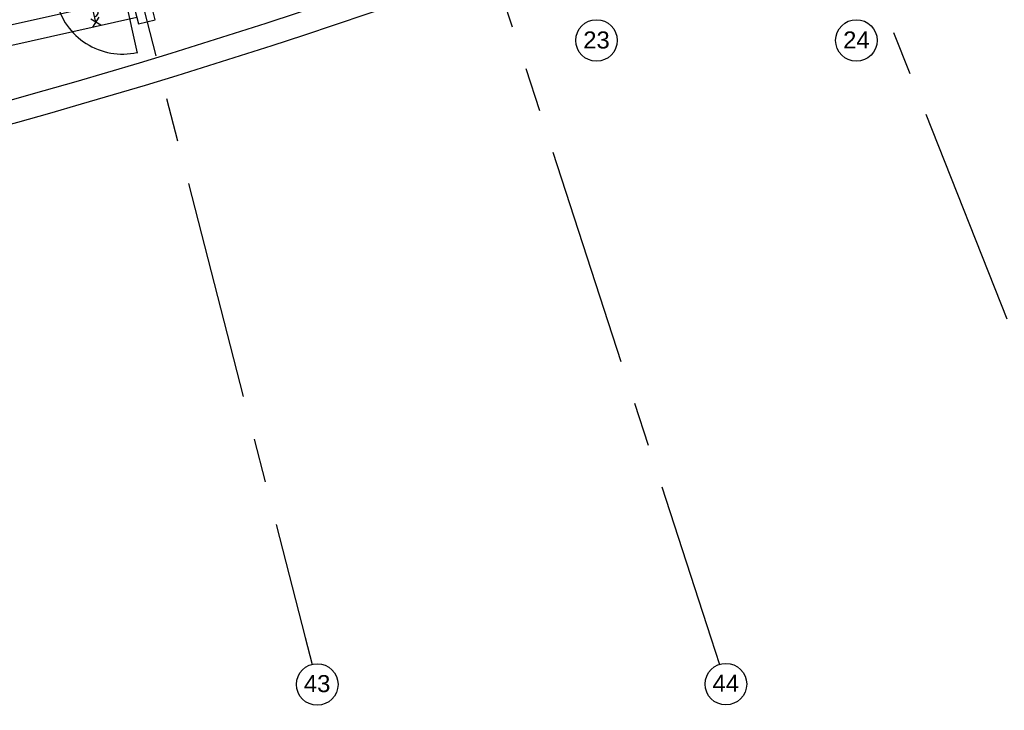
# Model space of a CAD drawing. Header units: millimetres. Extents: x -5940 to 121280, y -35718 to 26615.
# Tile 21 of 51: x 74177 to 88385, y -35713 to -25742. Entities that reach past the tile are written whole.
import ezdxf

# ---------------------------------------------------------------- set-up
doc = ezdxf.new("R2010")
doc.units = ezdxf.units.MM
doc.header["$LTSCALE"] = 100
doc.linetypes.add('CENTER', pattern=[50.8, 31.75, -6.35, 6.35, -6.35])
for name, color, linetype in [('AL21----_BUITENWAND', 3, 'Continuous'), ('AL27----_DAKEN', 8, 'Continuous'), ('AL31----_BUITENKOZIJN', 1, 'Continuous'), ('AL45----_PLAFOND', 8, 'Continuous'), ('BL$7----_STRAMIEN', 8, 'Continuous')]:
    doc.layers.add(name, color=color, linetype=linetype)
doc.styles.add('Arial_4', font='arial.ttf', dxfattribs={"height": 245.883234})

# ---------------------------------------------------------------- blocks, each defined once
blk = doc.blocks.new('Grid - r_3_0mm-7309776-_--_100 begane grond')
at = {"color": 0, "linetype": 'ByBlock', "lineweight": -2}
blk.add_circle((0, 0), 3, dxfattribs=at)
blk = doc.blocks.new('begane grond - begane grond_dwg_AS65ZSDA-9305741-_--_100 begane grond')
at = {"color": 0, "linetype": 'ByBlock', "lineweight": -2}
for p, q in [((-0.81, 5.68), (0.82, 7.32)), ((0.8, 5.71), (-0.78, 7.29)), ((0, -6.51), (0, 6.51)), ((-0.81, -7.35), (0.82, -5.71)), ((0.8, -7.32), (-0.78, -5.74))]:
    blk.add_line(p, q, dxfattribs=at)
for centre, start, end in [((0, 4.52), 90, 270), ((0, 2.71), 270, 90), ((0, 0.9), 90, 270), ((0, -2.71), 90, 270), ((0, -0.9), 270, 90), ((0, -4.52), 270, 90)]:
    blk.add_arc(centre, 0.905, start, end, dxfattribs=at)

msp = doc.modelspace()

# ---------------------------------------------------------------- linework, layer by layer
at = {"layer": 'AL21----_BUITENWAND', "flags": 128}
msp.add_lwpolyline([(75743, -25223), (75892, -25804), (76134, -25742), (75985, -25161), (75743, -25223), (75892, -25804), (76134, -25742), (75985, -25161)], close=True, dxfattribs=at)
at = {"layer": 'AL27----_DAKEN'}
for radius, start, end in [(89510, 254.12563, 293.19837), (89844, 254.10427, 293.19242)]:
    msp.add_arc((50105, 59348), radius, start, end, dxfattribs=at)
at = {"layer": 'AL31----_BUITENKOZIJN'}
msp.add_line((75656, -25260), (75872, -26224), dxfattribs=at)
msp.add_arc((75657, -25265), 973, 192.6, 282.6, dxfattribs=at)
at = {"layer": 'AL45----_PLAFOND', "flags": 128}
msp.add_lwpolyline([(75794, -25422), (75869, -25712), (71246, -26746), (71190, -26451)], close=True, dxfattribs=at)
at = {"layer": 'BL$7----_STRAMIEN', "linetype": 'CENTER'}
for p, q in [((70296, -3506), (78296, -34662)), ((74023, -3499), (84151, -34669)), ((77904, -3491), (90251, -34678)), ((78296, -34662), (78395, -35050)), ((84151, -34669), (84274, -35050))]:
    msp.add_line(p, q, dxfattribs=at)

# ---------------------------------------------------------------- block references
at = {"layer": 'AL31----_BUITENKOZIJN', "xscale": 75, "yscale": 75, "zscale": 75, "rotation": 12.83484718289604}
msp.add_blockref('begane grond - begane grond_dwg_AS65ZSDA-9305741-_--_100 begane grond', (75167, -25301), dxfattribs=at)
at = {"layer": 'BL$7----_STRAMIEN', "xscale": 99.99999999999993, "yscale": 99.99999999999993, "zscale": 99.99999999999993}
for p in [(82500, -26042), (86250, -26042)]:
    msp.add_blockref('Grid - r_3_0mm-7309776-_--_100 begane grond', p, dxfattribs=at)
at = {"layer": 'BL$7----_STRAMIEN'}
for p, xscale, yscale, zscale, rotation in [((78470, -35340), 99.99999999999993, 99.99999999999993, 99.99999999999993, 194.3999999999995), ((84367, -35335), 99.99999999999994, 99.99999999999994, 99.99999999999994, 197.9999999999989)]:
    msp.add_blockref('Grid - r_3_0mm-7309776-_--_100 begane grond', p, dxfattribs=dict(at, xscale=xscale, yscale=yscale, zscale=zscale, rotation=rotation))

# ---------------------------------------------------------------- texts
at = {"layer": 'BL$7----_STRAMIEN', "lineweight": 9, "char_height": 245.9, "width": 456, "attachment_point": 2, "line_spacing_factor": 0.938532, "style": 'Arial_4'}
for s, insert in [('23', (82500, -25912)), ('24', (86250, -25912)), ('43', (78469, -35205)), ('44', (84366, -35200))]:
    msp.add_mtext(s, dxfattribs=dict(at, insert=insert))

doc.saveas('drawing.dxf')
